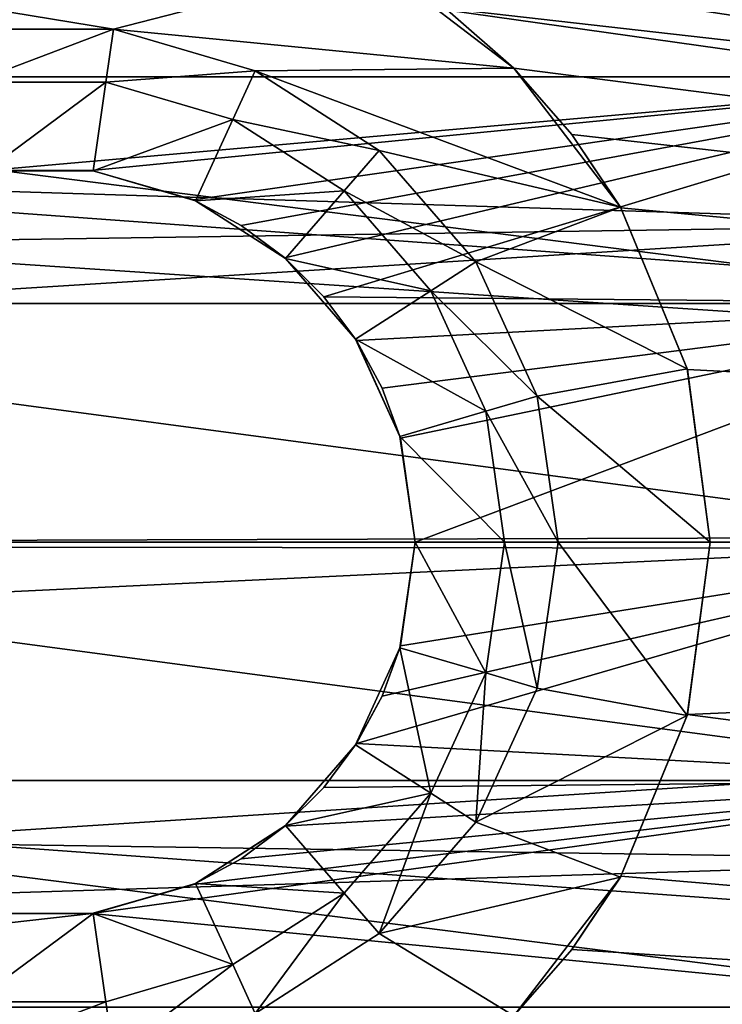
# Model space of a CAD drawing. Header units: millimetres. Extents: x -143 to 143, y -35 to 35.
# Tile 53 of 256: x -117.76 to -113.83, y -2.59 to 2.92. Entities that reach past the tile are written whole.
import ezdxf

# ---------------------------------------------------------------- set-up
doc = ezdxf.new("R2010")
doc.units = ezdxf.units.MM
doc.header["$LTSCALE"] = 65.185185
for name, color, linetype in [('1792', 7, 'CONTINUOUS'), ('1800', 7, 'CONTINUOUS'), ('1801', 7, 'CONTINUOUS'), ('1802', 7, 'CONTINUOUS'), ('1803', 7, 'CONTINUOUS'), ('1804', 7, 'CONTINUOUS'), ('1805', 7, 'CONTINUOUS'), ('1806', 7, 'CONTINUOUS'), ('1807', 7, 'CONTINUOUS'), ('1808', 7, 'CONTINUOUS'), ('1809', 7, 'CONTINUOUS'), ('1810', 7, 'CONTINUOUS'), ('1811', 7, 'CONTINUOUS'), ('1812', 7, 'CONTINUOUS'), ('1813', 7, 'CONTINUOUS'), ('2073', 7, 'CONTINUOUS'), ('2087', 7, 'CONTINUOUS'), ('2125', 7, 'CONTINUOUS')]:
    doc.layers.add(name, color=color, linetype=linetype)

msp = doc.modelspace()

# ---------------------------------------------------------------- linework, layer by layer
at = {"layer": '1792', "linetype": 'CONTINUOUS'}
for points in [[(-93.65, 0.0842, 20.4998), (-93.65, 3.6336, 20.1754), (-140.45, 3.4954, 20.1998), (-93.65, 0.0842, 20.4998)], [(-140.45, -0.0589, 20.4999), (-93.65, 0.0842, 20.4998), (-140.45, 3.4954, 20.1998), (-140.45, -0.0589, 20.4999)], [(-93.65, -3.4677, 20.2046), (-93.65, 0.0842, 20.4998), (-140.45, -0.0589, 20.4999), (-93.65, -3.4677, 20.2046)], [(-140.45, -3.6113, 20.1794), (-93.65, -3.4677, 20.2046), (-140.45, -0.0589, 20.4999), (-140.45, -3.6113, 20.1794)]]:
    msp.add_3dface(points, dxfattribs=at)
at = {"layer": '1800', "linetype": 'CONTINUOUS'}
for points in [[(-93.65, 3.4683, -20.2045), (-93.65, -0.0836, -20.4998), (-115.78, 3.2505, -20.2407), (-93.65, 3.4683, -20.2045)], [(-115.78, 3.2505, -20.2407), (-93.65, -0.0836, -20.4998), (-115.3697, 2.9771, -20.2827), (-115.78, 3.2505, -20.2407)], [(-115.3697, 2.9771, -20.2827), (-93.65, -0.0836, -20.4998), (-114.9985, 2.6518, -20.3278), (-115.3697, 2.9771, -20.2827)], [(-114.9985, 2.6518, -20.3278), (-93.65, -0.0836, -20.4998), (-114.6732, 2.2806, -20.3727), (-114.9985, 2.6518, -20.3278)], [(-114.6732, 2.2806, -20.3727), (-93.65, -0.0836, -20.4998), (-114.3997, 1.8703, -20.4145), (-114.6732, 2.2806, -20.3727)], [(-114.3997, 1.8703, -20.4145), (-93.65, -0.0836, -20.4998), (-114.0264, 0.9655, -20.4773), (-114.3997, 1.8703, -20.4145)], [(-114.0264, 0.9655, -20.4773), (-93.65, -0.0836, -20.4998), (-113.9, 0, -20.5), (-114.0264, 0.9655, -20.4773)], [(-113.9, 0, -20.5), (-93.65, -0.0836, -20.4998), (-114.0264, -0.9654, -20.4773), (-113.9, 0, -20.5)], [(-93.65, -0.0836, -20.4998), (-93.65, -3.633, -20.1755), (-114.0264, -0.9654, -20.4773), (-93.65, -0.0836, -20.4998)], [(-114.0264, -0.9654, -20.4773), (-93.65, -3.633, -20.1755), (-114.3997, -1.8703, -20.4145), (-114.0264, -0.9654, -20.4773)], [(-114.3997, -1.8703, -20.4145), (-93.65, -3.633, -20.1755), (-114.6732, -2.2806, -20.3728), (-114.3997, -1.8703, -20.4145)], [(-114.6732, -2.2806, -20.3728), (-93.65, -3.633, -20.1755), (-114.9984, -2.6517, -20.3278), (-114.6732, -2.2806, -20.3728)]]:
    msp.add_3dface(points, dxfattribs=at)
at = {"layer": '1801', "linetype": 'CONTINUOUS'}
for points in [[(-115.3697, 2.9771, -20.2827), (-114.9985, 2.6518, -20.3278), (-115.775, 3.2476, -19.5), (-115.3697, 2.9771, -20.2827)], [(-115.775, 3.2476, -19.5), (-114.9985, 2.6518, -20.3278), (-114.9984, 2.6517, -19.5), (-115.775, 3.2476, -19.5)], [(-114.9985, 2.6518, -20.3278), (-114.6732, 2.2806, -20.3727), (-114.9984, 2.6517, -19.5), (-114.9985, 2.6518, -20.3278)], [(-114.9984, 2.6517, -19.5), (-114.6732, 2.2806, -20.3727), (-114.4023, 1.8749, -19.5), (-114.9984, 2.6517, -19.5)], [(-114.6732, 2.2806, -20.3727), (-114.3997, 1.8703, -20.4145), (-114.4023, 1.8749, -19.5), (-114.6732, 2.2806, -20.3727)], [(-114.4023, 1.8749, -19.5), (-114.3997, 1.8703, -20.4145), (-114.0278, 0.9705, -19.5), (-114.4023, 1.8749, -19.5)], [(-114.3997, 1.8703, -20.4145), (-114.0264, 0.9655, -20.4773), (-114.0278, 0.9705, -19.5), (-114.3997, 1.8703, -20.4145)], [(-114.0264, 0.9655, -20.4773), (-113.9, 0, -20.5), (-114.0278, 0.9705, -19.5), (-114.0264, 0.9655, -20.4773)], [(-114.0278, 0.9705, -19.5), (-113.9, 0, -20.5), (-113.9, 0, -19.5), (-114.0278, 0.9705, -19.5)]]:
    msp.add_3dface(points, dxfattribs=at)
at = {"layer": '1802', "linetype": 'CONTINUOUS'}
for points in [[(-113.9, 0, -19.5), (-114.0264, -0.9654, -20.4773), (-114.0278, -0.9705, -19.5), (-113.9, 0, -19.5)], [(-113.9, 0, -20.5), (-114.0264, -0.9654, -20.4773), (-113.9, 0, -19.5), (-113.9, 0, -20.5)], [(-114.0278, -0.9705, -19.5), (-114.3997, -1.8703, -20.4145), (-114.4023, -1.8749, -19.5), (-114.0278, -0.9705, -19.5)], [(-114.0264, -0.9654, -20.4773), (-114.3997, -1.8703, -20.4145), (-114.0278, -0.9705, -19.5), (-114.0264, -0.9654, -20.4773)], [(-114.3997, -1.8703, -20.4145), (-114.6732, -2.2806, -20.3728), (-114.4023, -1.8749, -19.5), (-114.3997, -1.8703, -20.4145)], [(-114.4023, -1.8749, -19.5), (-114.6732, -2.2806, -20.3728), (-114.9984, -2.6517, -19.5), (-114.4023, -1.8749, -19.5)], [(-114.6732, -2.2806, -20.3728), (-114.9984, -2.6517, -20.3278), (-114.9984, -2.6517, -19.5), (-114.6732, -2.2806, -20.3728)]]:
    msp.add_3dface(points, dxfattribs=at)
at = {"layer": '1803', "linetype": 'CONTINUOUS'}
for points in [[(-119.5249, 3.2477, -19.5), (-115.775, 3.2476, -19.5), (-117.2374, 2.8705, -19.5), (-119.5249, 3.2477, -19.5)], [(-118.0627, 2.8705, -19.5), (-119.5249, 3.2477, -19.5), (-117.2374, 2.8705, -19.5), (-118.0627, 2.8705, -19.5)], [(-115.775, 3.2476, -19.5), (-114.9984, 2.6517, -19.5), (-117.2374, 2.8705, -19.5), (-115.775, 3.2476, -19.5)], [(-117.2374, 2.8705, -19.5), (-114.9984, 2.6517, -19.5), (-116.4455, 2.638, -19.5), (-117.2374, 2.8705, -19.5)], [(-114.9984, 2.6517, -19.5), (-114.4023, 1.8749, -19.5), (-116.4455, 2.638, -19.5), (-114.9984, 2.6517, -19.5)], [(-116.4455, 2.638, -19.5), (-114.4023, 1.8749, -19.5), (-115.7509, 2.1917, -19.5), (-116.4455, 2.638, -19.5)], [(-115.7509, 2.1917, -19.5), (-114.4023, 1.8749, -19.5), (-115.2103, 1.5678, -19.5), (-115.7509, 2.1917, -19.5)], [(-114.4023, 1.8749, -19.5), (-114.0278, 0.9705, -19.5), (-115.2103, 1.5678, -19.5), (-114.4023, 1.8749, -19.5)], [(-115.2103, 1.5678, -19.5), (-114.0278, 0.9705, -19.5), (-114.8674, 0.8169, -19.5), (-115.2103, 1.5678, -19.5)], [(-114.0278, 0.9705, -19.5), (-113.9, 0, -19.5), (-114.8674, 0.8169, -19.5), (-114.0278, 0.9705, -19.5)], [(-113.9, 0, -19.5), (-114.75, 0, -19.5), (-114.8674, 0.8169, -19.5), (-113.9, 0, -19.5)], [(-114.75, 0, -19.5), (-114.0278, -0.9705, -19.5), (-114.8674, -0.8169, -19.5), (-114.75, 0, -19.5)], [(-113.9, 0, -19.5), (-114.0278, -0.9705, -19.5), (-114.75, 0, -19.5), (-113.9, 0, -19.5)], [(-114.8674, -0.8169, -19.5), (-114.0278, -0.9705, -19.5), (-115.2103, -1.5678, -19.5), (-114.8674, -0.8169, -19.5)], [(-114.0278, -0.9705, -19.5), (-114.4023, -1.8749, -19.5), (-115.2103, -1.5678, -19.5), (-114.0278, -0.9705, -19.5)], [(-115.2103, -1.5678, -19.5), (-114.4023, -1.8749, -19.5), (-115.7509, -2.1917, -19.5), (-115.2103, -1.5678, -19.5)], [(-114.4023, -1.8749, -19.5), (-114.9984, -2.6517, -19.5), (-115.7509, -2.1917, -19.5), (-114.4023, -1.8749, -19.5)], [(-115.7509, -2.1917, -19.5), (-114.9984, -2.6517, -19.5), (-116.4454, -2.638, -19.5), (-115.7509, -2.1917, -19.5)]]:
    msp.add_3dface(points, dxfattribs=at)
at = {"layer": '1804', "linetype": 'CONTINUOUS'}
for points in [[(-114.75, 0, -19.5), (-114.8674, -0.8169, -19.5), (-115.05, 0, -19.2), (-114.75, 0, -19.5)], [(-115.05, 0, -19.2), (-114.8674, -0.8169, -19.5), (-115.1553, -0.7324, -19.2), (-115.05, 0, -19.2)], [(-115.1553, -0.7324, -19.2), (-115.2103, -1.5678, -19.5), (-115.4627, -1.4056, -19.2), (-115.1553, -0.7324, -19.2)], [(-114.8674, -0.8169, -19.5), (-115.2103, -1.5678, -19.5), (-115.1553, -0.7324, -19.2), (-114.8674, -0.8169, -19.5)], [(-115.4627, -1.4056, -19.2), (-115.7509, -2.1917, -19.5), (-115.9474, -1.965, -19.2), (-115.4627, -1.4056, -19.2)], [(-115.2103, -1.5678, -19.5), (-115.7509, -2.1917, -19.5), (-115.4627, -1.4056, -19.2), (-115.2103, -1.5678, -19.5)], [(-115.9474, -1.965, -19.2), (-116.4454, -2.638, -19.5), (-116.57, -2.3651, -19.2), (-115.9474, -1.965, -19.2)], [(-115.7509, -2.1917, -19.5), (-116.4454, -2.638, -19.5), (-115.9474, -1.965, -19.2), (-115.7509, -2.1917, -19.5)], [(-116.57, -2.3651, -19.2), (-117.2373, -2.8705, -19.5), (-117.2801, -2.5736, -19.2), (-116.57, -2.3651, -19.2)], [(-116.4454, -2.638, -19.5), (-117.2373, -2.8705, -19.5), (-116.57, -2.3651, -19.2), (-116.4454, -2.638, -19.5)], [(-117.2373, -2.8705, -19.5), (-118.0626, -2.8705, -19.5), (-117.2801, -2.5736, -19.2), (-117.2373, -2.8705, -19.5)], [(-117.2801, -2.5736, -19.2), (-118.0626, -2.8705, -19.5), (-118.0199, -2.5736, -19.2), (-117.2801, -2.5736, -19.2)]]:
    msp.add_3dface(points, dxfattribs=at)
at = {"layer": '1805', "linetype": 'CONTINUOUS'}
for points in [[(-118.0627, 2.8705, -19.5), (-117.2374, 2.8705, -19.5), (-118.0199, 2.5736, -19.2), (-118.0627, 2.8705, -19.5)], [(-118.0199, 2.5736, -19.2), (-117.2374, 2.8705, -19.5), (-117.2801, 2.5736, -19.2), (-118.0199, 2.5736, -19.2)], [(-117.2374, 2.8705, -19.5), (-116.4455, 2.638, -19.5), (-117.2801, 2.5736, -19.2), (-117.2374, 2.8705, -19.5)], [(-117.2801, 2.5736, -19.2), (-116.4455, 2.638, -19.5), (-116.57, 2.3651, -19.2), (-117.2801, 2.5736, -19.2)], [(-116.4455, 2.638, -19.5), (-115.7509, 2.1917, -19.5), (-116.57, 2.3651, -19.2), (-116.4455, 2.638, -19.5)], [(-116.57, 2.3651, -19.2), (-115.7509, 2.1917, -19.5), (-115.9474, 1.965, -19.2), (-116.57, 2.3651, -19.2)], [(-115.7509, 2.1917, -19.5), (-115.2103, 1.5678, -19.5), (-115.9474, 1.965, -19.2), (-115.7509, 2.1917, -19.5)], [(-115.9474, 1.965, -19.2), (-115.2103, 1.5678, -19.5), (-115.4627, 1.4056, -19.2), (-115.9474, 1.965, -19.2)], [(-115.2103, 1.5678, -19.5), (-114.8674, 0.8169, -19.5), (-115.4627, 1.4056, -19.2), (-115.2103, 1.5678, -19.5)], [(-115.4627, 1.4056, -19.2), (-114.8674, 0.8169, -19.5), (-115.1553, 0.7324, -19.2), (-115.4627, 1.4056, -19.2)], [(-114.8674, 0.8169, -19.5), (-114.75, 0, -19.5), (-115.1553, 0.7324, -19.2), (-114.8674, 0.8169, -19.5)], [(-114.75, 0, -19.5), (-115.05, 0, -19.2), (-115.1553, 0.7324, -19.2), (-114.75, 0, -19.5)]]:
    msp.add_3dface(points, dxfattribs=at)
at = {"layer": '1806', "linetype": 'CONTINUOUS'}
for points in [[(-118.0199, 2.5736, -19.2), (-117.2801, 2.5736, -19.2), (-118.0199, 2.5736, -16), (-118.0199, 2.5736, -19.2)], [(-118.0199, 2.5736, -16), (-117.2801, 2.5736, -19.2), (-117.2801, 2.5736, -16), (-118.0199, 2.5736, -16)], [(-117.2801, 2.5736, -19.2), (-116.57, 2.3651, -19.2), (-117.2801, 2.5736, -16), (-117.2801, 2.5736, -19.2)], [(-117.2801, 2.5736, -16), (-116.57, 2.3651, -19.2), (-116.57, 2.3651, -16), (-117.2801, 2.5736, -16)], [(-116.57, 2.3651, -19.2), (-115.9474, 1.965, -19.2), (-116.57, 2.3651, -16), (-116.57, 2.3651, -19.2)], [(-116.57, 2.3651, -16), (-115.9474, 1.965, -19.2), (-115.9474, 1.965, -16), (-116.57, 2.3651, -16)], [(-115.9474, 1.965, -19.2), (-115.4627, 1.4056, -19.2), (-115.9474, 1.965, -16), (-115.9474, 1.965, -19.2)], [(-115.9474, 1.965, -16), (-115.4627, 1.4056, -19.2), (-115.4627, 1.4056, -16), (-115.9474, 1.965, -16)], [(-115.4627, 1.4056, -19.2), (-115.1553, 0.7324, -19.2), (-115.4627, 1.4056, -16), (-115.4627, 1.4056, -19.2)], [(-115.4627, 1.4056, -16), (-115.1553, 0.7324, -19.2), (-115.1553, 0.7324, -16), (-115.4627, 1.4056, -16)], [(-115.1553, 0.7324, -19.2), (-115.05, 0, -19.2), (-115.1553, 0.7324, -16), (-115.1553, 0.7324, -19.2)], [(-115.1553, 0.7324, -16), (-115.05, 0, -19.2), (-115.05, 0, -16), (-115.1553, 0.7324, -16)]]:
    msp.add_3dface(points, dxfattribs=at)
at = {"layer": '1807', "linetype": 'CONTINUOUS'}
for points in [[(-115.05, 0, -19.2), (-115.1553, -0.7324, -19.2), (-115.05, 0, -16), (-115.05, 0, -19.2)], [(-115.05, 0, -16), (-115.1553, -0.7324, -19.2), (-115.1553, -0.7324, -16), (-115.05, 0, -16)], [(-115.1553, -0.7324, -19.2), (-115.4627, -1.4056, -19.2), (-115.1553, -0.7324, -16), (-115.1553, -0.7324, -19.2)], [(-115.1553, -0.7324, -16), (-115.4627, -1.4056, -19.2), (-115.4627, -1.4056, -16), (-115.1553, -0.7324, -16)], [(-115.4627, -1.4056, -19.2), (-115.9474, -1.965, -19.2), (-115.4627, -1.4056, -16), (-115.4627, -1.4056, -19.2)], [(-115.4627, -1.4056, -16), (-115.9474, -1.965, -19.2), (-115.9474, -1.965, -16), (-115.4627, -1.4056, -16)], [(-115.9474, -1.965, -19.2), (-116.57, -2.3651, -19.2), (-115.9474, -1.965, -16), (-115.9474, -1.965, -19.2)], [(-115.9474, -1.965, -16), (-116.57, -2.3651, -19.2), (-116.57, -2.3651, -16), (-115.9474, -1.965, -16)], [(-116.57, -2.3651, -19.2), (-117.2801, -2.5736, -19.2), (-116.57, -2.3651, -16), (-116.57, -2.3651, -19.2)], [(-116.57, -2.3651, -16), (-117.2801, -2.5736, -19.2), (-117.2801, -2.5736, -16), (-116.57, -2.3651, -16)], [(-117.2801, -2.5736, -19.2), (-118.0199, -2.5736, -19.2), (-117.2801, -2.5736, -16), (-117.2801, -2.5736, -19.2)], [(-117.2801, -2.5736, -16), (-118.0199, -2.5736, -19.2), (-118.0199, -2.5736, -16), (-117.2801, -2.5736, -16)]]:
    msp.add_3dface(points, dxfattribs=at)
at = {"layer": '1808', "linetype": 'CONTINUOUS'}
for points in [[(-115.55, 0, -15.5), (-115.1553, -0.7324, -16), (-115.6351, -0.5916, -15.5), (-115.55, 0, -15.5)], [(-115.05, 0, -16), (-115.1553, -0.7324, -16), (-115.55, 0, -15.5), (-115.05, 0, -16)], [(-115.6351, -0.5916, -15.5), (-115.4627, -1.4056, -16), (-115.8833, -1.1352, -15.5), (-115.6351, -0.5916, -15.5)], [(-115.1553, -0.7324, -16), (-115.4627, -1.4056, -16), (-115.6351, -0.5916, -15.5), (-115.1553, -0.7324, -16)], [(-115.8833, -1.1352, -15.5), (-115.4627, -1.4056, -16), (-116.2747, -1.587, -15.5), (-115.8833, -1.1352, -15.5)], [(-115.4627, -1.4056, -16), (-115.9474, -1.965, -16), (-116.2747, -1.587, -15.5), (-115.4627, -1.4056, -16)], [(-116.2747, -1.587, -15.5), (-115.9474, -1.965, -16), (-116.7776, -1.9102, -15.5), (-116.2747, -1.587, -15.5)], [(-116.7776, -1.9102, -15.5), (-116.57, -2.3651, -16), (-117.3511, -2.0786, -15.5), (-116.7776, -1.9102, -15.5)], [(-115.9474, -1.965, -16), (-116.57, -2.3651, -16), (-116.7776, -1.9102, -15.5), (-115.9474, -1.965, -16)], [(-117.2801, -2.5736, -16), (-118.0199, -2.5736, -16), (-117.3511, -2.0786, -15.5), (-117.2801, -2.5736, -16)], [(-117.3511, -2.0786, -15.5), (-118.0199, -2.5736, -16), (-117.9489, -2.0786, -15.5), (-117.3511, -2.0786, -15.5)], [(-116.57, -2.3651, -16), (-117.2801, -2.5736, -16), (-117.3511, -2.0786, -15.5), (-116.57, -2.3651, -16)]]:
    msp.add_3dface(points, dxfattribs=at)
at = {"layer": '1809', "linetype": 'CONTINUOUS'}
for points in [[(-118.0199, 2.5736, -16), (-117.2801, 2.5736, -16), (-117.9489, 2.0786, -15.5), (-118.0199, 2.5736, -16)], [(-117.9489, 2.0786, -15.5), (-117.2801, 2.5736, -16), (-117.3511, 2.0786, -15.5), (-117.9489, 2.0786, -15.5)], [(-117.2801, 2.5736, -16), (-116.57, 2.3651, -16), (-117.3511, 2.0786, -15.5), (-117.2801, 2.5736, -16)], [(-117.3511, 2.0786, -15.5), (-116.57, 2.3651, -16), (-116.7776, 1.9102, -15.5), (-117.3511, 2.0786, -15.5)], [(-116.57, 2.3651, -16), (-115.9474, 1.965, -16), (-116.7776, 1.9102, -15.5), (-116.57, 2.3651, -16)], [(-116.7776, 1.9102, -15.5), (-115.9474, 1.965, -16), (-116.2747, 1.587, -15.5), (-116.7776, 1.9102, -15.5)], [(-115.9474, 1.965, -16), (-115.4627, 1.4056, -16), (-116.2747, 1.587, -15.5), (-115.9474, 1.965, -16)], [(-116.2747, 1.587, -15.5), (-115.4627, 1.4056, -16), (-115.8833, 1.1352, -15.5), (-116.2747, 1.587, -15.5)], [(-115.4627, 1.4056, -16), (-115.1553, 0.7324, -16), (-115.8833, 1.1352, -15.5), (-115.4627, 1.4056, -16)], [(-115.8833, 1.1352, -15.5), (-115.1553, 0.7324, -16), (-115.6351, 0.5916, -15.5), (-115.8833, 1.1352, -15.5)], [(-115.1553, 0.7324, -16), (-115.05, 0, -16), (-115.6351, 0.5916, -15.5), (-115.1553, 0.7324, -16)], [(-115.05, 0, -16), (-115.55, 0, -15.5), (-115.6351, 0.5916, -15.5), (-115.05, 0, -16)]]:
    msp.add_3dface(points, dxfattribs=at)
at = {"layer": '1810', "linetype": 'CONTINUOUS'}
for points in [[(-117.9489, 2.0786, -15.5), (-117.3511, 2.0786, -15.5), (-117.9414, 2.0797, -5.6281), (-117.9489, 2.0786, -15.5)], [(-117.9414, 2.0797, -5.6281), (-117.3511, 2.0786, -15.5), (-117.3586, 2.0797, -5.6281), (-117.9414, 2.0797, -5.6281)], [(-117.3586, 2.0797, -5.6281), (-117.3511, 2.0786, -15.5), (-116.7904, 1.916, -5.6858), (-117.3586, 2.0797, -5.6281)], [(-117.3511, 2.0786, -15.5), (-116.7776, 1.9102, -15.5), (-116.7904, 1.916, -5.6858), (-117.3511, 2.0786, -15.5)], [(-116.7904, 1.916, -5.6858), (-116.7776, 1.9102, -15.5), (-116.5237, 1.7724, -5.7322), (-116.7904, 1.916, -5.6858)], [(-116.7776, 1.9102, -15.5), (-116.2747, 1.587, -15.5), (-116.5237, 1.7724, -5.7322), (-116.7776, 1.9102, -15.5)], [(-116.5237, 1.7724, -5.7322), (-116.2747, 1.587, -15.5), (-116.2783, 1.5901, -5.7855), (-116.5237, 1.7724, -5.7322)], [(-116.2783, 1.5901, -5.7855), (-116.2747, 1.587, -15.5), (-116.0612, 1.3732, -5.8407), (-116.2783, 1.5901, -5.7855)], [(-116.2747, 1.587, -15.5), (-115.8833, 1.1352, -15.5), (-116.0612, 1.3732, -5.8407), (-116.2747, 1.587, -15.5)], [(-116.0612, 1.3732, -5.8407), (-115.8833, 1.1352, -15.5), (-115.8787, 1.1281, -5.893), (-116.0612, 1.3732, -5.8407)], [(-115.8833, 1.1352, -15.5), (-115.6351, 0.5916, -15.5), (-115.8787, 1.1281, -5.893), (-115.8833, 1.1352, -15.5)], [(-115.8787, 1.1281, -5.893), (-115.6351, 0.5916, -15.5), (-115.7352, 0.8622, -5.9377), (-115.8787, 1.1281, -5.893)], [(-115.7352, 0.8622, -5.9377), (-115.6351, 0.5916, -15.5), (-115.6322, 0.5817, -5.9717), (-115.7352, 0.8622, -5.9377)], [(-115.6351, 0.5916, -15.5), (-115.55, 0, -15.5), (-115.6322, 0.5817, -5.9717), (-115.6351, 0.5916, -15.5)], [(-115.6322, 0.5817, -5.9717), (-115.55, 0, -15.5), (-115.55, 0, -6), (-115.6322, 0.5817, -5.9717)]]:
    msp.add_3dface(points, dxfattribs=at)
at = {"layer": '1811', "linetype": 'CONTINUOUS'}
for points in [[(-115.55, 0, -15.5), (-115.6351, -0.5916, -15.5), (-115.55, 0, -6), (-115.55, 0, -15.5)], [(-115.55, 0, -6), (-115.6351, -0.5916, -15.5), (-115.6322, -0.5817, -5.9717), (-115.55, 0, -6)], [(-115.6351, -0.5916, -15.5), (-115.8833, -1.1352, -15.5), (-115.7352, -0.8622, -5.9377), (-115.6351, -0.5916, -15.5)], [(-115.6322, -0.5817, -5.9717), (-115.6351, -0.5916, -15.5), (-115.7352, -0.8622, -5.9377), (-115.6322, -0.5817, -5.9717)], [(-115.7352, -0.8622, -5.9377), (-115.8833, -1.1352, -15.5), (-115.8787, -1.1281, -5.893), (-115.7352, -0.8622, -5.9377)], [(-115.8833, -1.1352, -15.5), (-116.2747, -1.587, -15.5), (-116.0612, -1.3732, -5.8407), (-115.8833, -1.1352, -15.5)], [(-115.8787, -1.1281, -5.893), (-115.8833, -1.1352, -15.5), (-116.0612, -1.3732, -5.8407), (-115.8787, -1.1281, -5.893)], [(-116.0612, -1.3732, -5.8407), (-116.2747, -1.587, -15.5), (-116.2783, -1.5901, -5.7855), (-116.0612, -1.3732, -5.8407)], [(-116.2747, -1.587, -15.5), (-116.7776, -1.9102, -15.5), (-116.2783, -1.5901, -5.7855), (-116.2747, -1.587, -15.5)], [(-116.2783, -1.5901, -5.7855), (-116.7776, -1.9102, -15.5), (-116.5238, -1.7725, -5.7322), (-116.2783, -1.5901, -5.7855)], [(-116.5238, -1.7725, -5.7322), (-116.7776, -1.9102, -15.5), (-116.7904, -1.916, -5.6858), (-116.5238, -1.7725, -5.7322)], [(-116.7904, -1.916, -5.6858), (-117.3511, -2.0786, -15.5), (-117.3586, -2.0797, -5.6281), (-116.7904, -1.916, -5.6858)], [(-116.7776, -1.9102, -15.5), (-117.3511, -2.0786, -15.5), (-116.7904, -1.916, -5.6858), (-116.7776, -1.9102, -15.5)], [(-117.3511, -2.0786, -15.5), (-117.9489, -2.0786, -15.5), (-117.3586, -2.0797, -5.6281), (-117.3511, -2.0786, -15.5)], [(-117.3586, -2.0797, -5.6281), (-117.9489, -2.0786, -15.5), (-117.9414, -2.0797, -5.628), (-117.3586, -2.0797, -5.6281)]]:
    msp.add_3dface(points, dxfattribs=at)
at = {"layer": '1812', "linetype": 'CONTINUOUS'}
for points in [[(-112, 0, 6), (-112, -1.335, 5.8496), (-122, 0, 6), (-112, 0, 6)], [(-122, 0, 6), (-112, -1.335, 5.8496), (-122, -1.3351, 5.8496), (-122, 0, 6)], [(-115.7352, -0.8622, -5.9377), (-115.8787, -1.1281, -5.893), (-112, 0, -6), (-115.7352, -0.8622, -5.9377)], [(-112, 0, -6), (-115.8787, -1.1281, -5.893), (-112, -1.335, -5.8496), (-112, 0, -6)], [(-115.6322, -0.5817, -5.9717), (-115.7352, -0.8622, -5.9377), (-112, 0, -6), (-115.6322, -0.5817, -5.9717)], [(-115.55, 0, -6), (-115.6322, -0.5817, -5.9717), (-112, 0, -6), (-115.55, 0, -6)], [(-115.8787, -1.1281, -5.893), (-116.0612, -1.3732, -5.8407), (-112, -1.335, -5.8496), (-115.8787, -1.1281, -5.893)], [(-112, -1.335, 5.8496), (-112, -2.6032, 5.4059), (-122, -1.3351, 5.8496), (-112, -1.335, 5.8496)], [(-122, -1.3351, 5.8496), (-112, -2.6032, 5.4059), (-122, -2.6032, 5.4059), (-122, -1.3351, 5.8496)], [(-116.7904, -1.916, -5.6858), (-117.3586, -2.0797, -5.6281), (-112, -1.335, -5.8496), (-116.7904, -1.916, -5.6858)], [(-112, -1.335, -5.8496), (-117.3586, -2.0797, -5.6281), (-112, -2.6032, -5.4059), (-112, -1.335, -5.8496)], [(-116.5238, -1.7725, -5.7322), (-116.7904, -1.916, -5.6858), (-112, -1.335, -5.8496), (-116.5238, -1.7725, -5.7322)], [(-116.2783, -1.5901, -5.7855), (-116.5238, -1.7725, -5.7322), (-112, -1.335, -5.8496), (-116.2783, -1.5901, -5.7855)], [(-116.0612, -1.3732, -5.8407), (-116.2783, -1.5901, -5.7855), (-112, -1.335, -5.8496), (-116.0612, -1.3732, -5.8407)], [(-117.3586, -2.0797, -5.6281), (-117.9414, -2.0797, -5.628), (-122, -2.6032, -5.4059), (-117.3586, -2.0797, -5.6281)], [(-112, -2.6032, -5.4059), (-117.3586, -2.0797, -5.6281), (-122, -2.6032, -5.4059), (-112, -2.6032, -5.4059)]]:
    msp.add_3dface(points, dxfattribs=at)
at = {"layer": '1813', "linetype": 'CONTINUOUS'}
for points in [[(-122, 3.7409, -4.691), (-122, 2.6032, -5.4059), (-112, 3.7409, -4.691), (-122, 3.7409, -4.691)], [(-112, 3.7409, -4.691), (-122, 2.6032, -5.4059), (-112, 2.6032, -5.4059), (-112, 3.7409, -4.691)], [(-122, 2.6032, 5.4059), (-122, 3.7409, 4.691), (-112, 2.6032, 5.4059), (-122, 2.6032, 5.4059)], [(-112, 2.6032, 5.4059), (-122, 3.7409, 4.691), (-112, 3.7409, 4.691), (-112, 2.6032, 5.4059)], [(-122, 2.6032, -5.4059), (-117.9414, 2.0797, -5.6281), (-112, 2.6032, -5.4059), (-122, 2.6032, -5.4059)], [(-122, 1.335, 5.8496), (-122, 2.6032, 5.4059), (-112, 1.335, 5.8496), (-122, 1.335, 5.8496)], [(-112, 1.335, 5.8496), (-122, 2.6032, 5.4059), (-112, 2.6032, 5.4059), (-112, 1.335, 5.8496)], [(-117.9414, 2.0797, -5.6281), (-117.3586, 2.0797, -5.6281), (-112, 2.6032, -5.4059), (-117.9414, 2.0797, -5.6281)], [(-117.3586, 2.0797, -5.6281), (-116.7904, 1.916, -5.6858), (-112, 2.6032, -5.4059), (-117.3586, 2.0797, -5.6281)], [(-116.7904, 1.916, -5.6858), (-116.5237, 1.7724, -5.7322), (-112, 2.6032, -5.4059), (-116.7904, 1.916, -5.6858)], [(-116.5237, 1.7724, -5.7322), (-116.2783, 1.5901, -5.7855), (-112, 2.6032, -5.4059), (-116.5237, 1.7724, -5.7322)], [(-116.2783, 1.5901, -5.7855), (-116.0612, 1.3732, -5.8407), (-112, 2.6032, -5.4059), (-116.2783, 1.5901, -5.7855)], [(-112, 2.6032, -5.4059), (-116.0612, 1.3732, -5.8407), (-112, 1.335, -5.8496), (-112, 2.6032, -5.4059)], [(-112, 0, 6), (-122, 0, 6), (-122, 1.335, 5.8496), (-112, 0, 6)], [(-112, 0, 6), (-122, 1.335, 5.8496), (-112, 1.335, 5.8496), (-112, 0, 6)], [(-116.0612, 1.3732, -5.8407), (-115.8787, 1.1281, -5.893), (-112, 1.335, -5.8496), (-116.0612, 1.3732, -5.8407)], [(-115.8787, 1.1281, -5.893), (-115.7352, 0.8622, -5.9377), (-112, 1.335, -5.8496), (-115.8787, 1.1281, -5.893)], [(-115.7352, 0.8622, -5.9377), (-115.6322, 0.5817, -5.9717), (-112, 1.335, -5.8496), (-115.7352, 0.8622, -5.9377)], [(-115.6322, 0.5817, -5.9717), (-115.55, 0, -6), (-112, 1.335, -5.8496), (-115.6322, 0.5817, -5.9717)], [(-115.55, 0, -6), (-112, 0, -6), (-112, 1.335, -5.8496), (-115.55, 0, -6)]]:
    msp.add_3dface(points, dxfattribs=at)
at = {"layer": '2073', "linetype": 'CONTINUOUS'}
for points in [[(-112, 3.4711, 7.2078), (-140.45, 3.9134, 6.9775), (-140.45, 2.6736, 7.54), (-112, 3.4711, 7.2078)], [(-112, 1.7802, 7.7994), (-112, 3.4711, 7.2078), (-140.45, 2.6736, 7.54), (-112, 1.7802, 7.7994)], [(-140.45, 1.3565, 7.8842), (-112, 1.7802, 7.7994), (-140.45, 2.6736, 7.54), (-140.45, 1.3565, 7.8842)], [(-112, 0, 8), (-112, 1.7802, 7.7994), (-140.45, 0, 8), (-112, 0, 8)], [(-140.45, 0, 8), (-112, 1.7802, 7.7994), (-140.45, 1.3565, 7.8842), (-140.45, 0, 8)]]:
    msp.add_3dface(points, dxfattribs=at)
at = {"layer": '2087', "linetype": 'CONTINUOUS'}
for points in [[(-93.65, -0.0589, 18.4999), (-140.45, 3.0752, 18.2426), (-93.65, 3.1481, 18.2302), (-93.65, -0.0589, 18.4999)], [(-140.45, 0, 18.5), (-140.45, 3.0752, 18.2426), (-93.65, -0.0589, 18.4999), (-140.45, 0, 18.5)], [(-140.45, -3.0752, 18.2426), (-140.45, 0, 18.5), (-93.65, -0.0589, 18.4999), (-140.45, -3.0752, 18.2426)], [(-93.65, -3.264, 18.2098), (-140.45, -3.0752, 18.2426), (-93.65, -0.0589, 18.4999), (-93.65, -3.264, 18.2098)]]:
    msp.add_3dface(points, dxfattribs=at)
at = {"layer": '2125', "linetype": 'CONTINUOUS'}
for points in [[(-112, 0, 8), (-140.45, 0, 8), (-140.45, -1.3565, 7.8842), (-112, 0, 8)], [(-112, 0, 8), (-140.45, -1.3565, 7.8842), (-112, -1.7802, 7.7994), (-112, 0, 8)], [(-140.45, -1.3565, 7.8842), (-140.45, -2.6736, 7.54), (-112, -1.7802, 7.7994), (-140.45, -1.3565, 7.8842)], [(-112, -1.7802, 7.7994), (-140.45, -2.6736, 7.54), (-112, -3.4711, 7.2078), (-112, -1.7802, 7.7994)]]:
    msp.add_3dface(points, dxfattribs=at)

doc.saveas('drawing.dxf')
